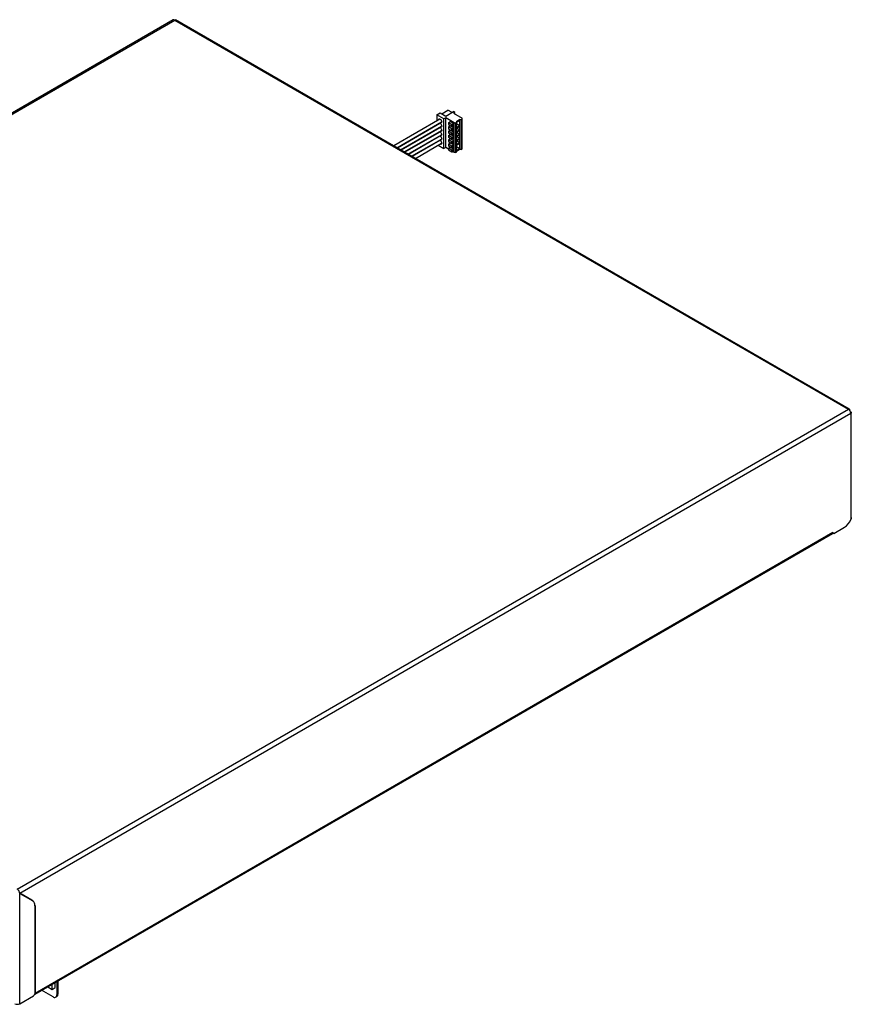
# Model space of a CAD drawing. Header units: millimetres. Extents: x 16 to 503, y 3 to 290.
# Tile 167 of 169: x 106 to 136, y 188 to 225. Entities that reach past the tile are written whole.
import ezdxf

# ---------------------------------------------------------------- set-up
doc = ezdxf.new("R2010")
doc.units = ezdxf.units.MM

msp = doc.modelspace()

# ---------------------------------------------------------------- linework, layer by layer
at = {"color": 7, "linetype": 'Continuous', "lineweight": 25}
for p, q in [((111.173, 224.589), (80.517, 206.892)), ((80.579, 206.886), (111.234, 224.583)), ((111.234, 224.583), (136.081, 210.24)), ((136.112, 210.243), (111.265, 224.586)), ((120.901, 221.089), (121.025, 221.16)), ((121.157, 220.941), (120.901, 221.089)), ((120.901, 221.089), (120.901, 220.86)), ((121.025, 221.16), (121.229, 221.043)), ((121.08, 221.129), (121.309, 221.261)), ((121.229, 221.043), (121.512, 221.207)), ((121.458, 221.175), (121.309, 221.261)), ((121.565, 221.177), (121.512, 221.207)), ((121.565, 221.177), (121.518, 221.15)), ((121.518, 221.15), (121.837, 220.966)), ((121.565, 221.123), (121.565, 221.177)), ((121.011, 220.924), (119.31, 219.942)), ((119.426, 219.875), (121.069, 220.824)), ((121.011, 220.767), (119.446, 219.863)), ((120.901, 220.727), (120.901, 220.703)), ((121.021, 220.794), (121.019, 220.795)), ((121.225, 220.98), (121.157, 220.941)), ((121.157, 219.842), (121.157, 220.941)), ((121.543, 220.797), (121.225, 220.98)), ((121.225, 219.881), (121.225, 220.98)), ((121.325, 220.797), (121.393, 220.836)), ((121.453, 220.723), (121.325, 220.797)), ((121.325, 220.797), (121.325, 220.734)), ((121.325, 220.734), (121.453, 220.66)), ((121.325, 220.64), (121.393, 220.679)), ((121.521, 220.762), (121.393, 220.836)), ((121.521, 220.605), (121.393, 220.679)), ((121.453, 220.723), (121.521, 220.762)), ((121.508, 220.751), (121.453, 220.72)), ((121.453, 220.72), (121.453, 220.723)), ((121.453, 220.72), (121.475, 220.707)), ((121.453, 220.663), (121.453, 220.72)), ((121.521, 220.734), (121.475, 220.707)), ((121.475, 220.707), (121.475, 220.669)), ((121.475, 220.669), (121.521, 220.696)), ((121.508, 220.751), (121.521, 220.734)), ((121.521, 220.734), (121.521, 220.762)), ((121.521, 220.696), (121.521, 220.734)), ((121.543, 220.797), (121.592, 220.797)), ((121.543, 219.698), (121.543, 220.797)), ((121.592, 220.797), (121.635, 220.822)), ((121.592, 220.797), (121.592, 219.698)), ((121.744, 220.913), (121.635, 220.85)), ((121.744, 220.882), (121.635, 220.819)), ((121.635, 220.822), (121.635, 220.85)), ((121.635, 219.723), (121.635, 220.822)), ((121.635, 220.756), (121.744, 220.693)), ((121.635, 220.63), (121.744, 220.693)), ((121.744, 220.913), (121.793, 220.913)), ((121.744, 220.882), (121.744, 220.913)), ((121.744, 220.693), (121.744, 220.882)), ((121.744, 220.662), (121.744, 220.693)), ((121.793, 220.913), (121.837, 220.938)), ((121.793, 220.913), (121.793, 219.814)), ((121.837, 220.938), (121.837, 220.966)), ((121.837, 219.839), (121.837, 220.938)), ((119.562, 219.797), (121.069, 220.667)), ((121.011, 220.61), (119.582, 219.785)), ((119.698, 219.718), (121.069, 220.51)), ((121.011, 220.453), (119.718, 219.706)), ((119.834, 219.64), (121.069, 220.353)), ((120.901, 220.57), (120.901, 220.546)), ((120.901, 220.413), (120.901, 220.389)), ((121.021, 220.637), (121.019, 220.638)), ((121.021, 220.48), (121.019, 220.481)), ((121.021, 220.322), (121.019, 220.324)), ((121.325, 220.64), (121.325, 220.577)), ((121.453, 220.566), (121.325, 220.64)), ((121.325, 220.577), (121.453, 220.503)), ((121.325, 220.483), (121.393, 220.522)), ((121.325, 220.483), (121.325, 220.42)), ((121.453, 220.409), (121.325, 220.483)), ((121.325, 220.42), (121.453, 220.346)), ((121.325, 220.326), (121.393, 220.365)), ((121.453, 220.252), (121.325, 220.326)), ((121.325, 220.326), (121.325, 220.263)), ((121.521, 220.448), (121.393, 220.522)), ((121.521, 220.291), (121.393, 220.365)), ((121.453, 220.663), (121.475, 220.669)), ((121.453, 220.66), (121.463, 220.666)), ((121.453, 220.66), (121.453, 220.663)), ((121.453, 220.566), (121.521, 220.605)), ((121.508, 220.594), (121.453, 220.563)), ((121.453, 220.563), (121.453, 220.566)), ((121.453, 220.506), (121.453, 220.563)), ((121.453, 220.563), (121.475, 220.55)), ((121.453, 220.506), (121.475, 220.512)), ((121.453, 220.503), (121.463, 220.509)), ((121.453, 220.503), (121.453, 220.506)), ((121.453, 220.409), (121.521, 220.448)), ((121.508, 220.437), (121.453, 220.406)), ((121.453, 220.406), (121.453, 220.409)), ((121.453, 220.349), (121.453, 220.406)), ((121.453, 220.406), (121.475, 220.393)), ((121.453, 220.349), (121.475, 220.355)), ((121.453, 220.346), (121.463, 220.352)), ((121.453, 220.346), (121.453, 220.349)), ((121.521, 220.577), (121.475, 220.55)), ((121.475, 220.55), (121.475, 220.512)), ((121.475, 220.512), (121.521, 220.539)), ((121.521, 220.42), (121.475, 220.393)), ((121.475, 220.393), (121.475, 220.355)), ((121.475, 220.355), (121.521, 220.382)), ((121.508, 220.594), (121.521, 220.577)), ((121.508, 220.437), (121.521, 220.42)), ((121.521, 220.577), (121.521, 220.605)), ((121.521, 220.539), (121.521, 220.577)), ((121.521, 220.42), (121.521, 220.448)), ((121.521, 220.382), (121.521, 220.42)), ((121.744, 220.662), (121.635, 220.599)), ((121.635, 220.599), (121.744, 220.536)), ((121.635, 220.473), (121.744, 220.536)), ((121.744, 220.505), (121.635, 220.442)), ((121.635, 220.442), (121.744, 220.379)), ((121.635, 220.316), (121.744, 220.379)), ((121.744, 220.348), (121.635, 220.285)), ((121.744, 220.536), (121.744, 220.662)), ((121.744, 220.505), (121.744, 220.536)), ((121.744, 220.379), (121.744, 220.505)), ((121.744, 220.348), (121.744, 220.379)), ((121.744, 220.222), (121.744, 220.348)), ((121.011, 220.296), (119.854, 219.628)), ((119.97, 219.561), (121.069, 220.196)), ((121.011, 220.138), (119.99, 219.549)), ((120.106, 219.483), (121.069, 220.039)), ((120.901, 220.256), (120.901, 220.232)), ((120.901, 220.099), (120.901, 220.075)), ((120.942, 219.966), (121.157, 219.842)), ((121.021, 220.165), (121.019, 220.167)), ((121.021, 220.008), (121.019, 220.01)), ((121.325, 220.263), (121.453, 220.189)), ((121.325, 220.169), (121.393, 220.208)), ((121.325, 220.169), (121.325, 220.106)), ((121.453, 220.095), (121.325, 220.169)), ((121.325, 220.106), (121.453, 220.032)), ((121.325, 220.012), (121.393, 220.051)), ((121.453, 219.938), (121.325, 220.012)), ((121.325, 220.012), (121.325, 219.949)), ((121.325, 219.949), (121.453, 219.875)), ((121.521, 220.134), (121.393, 220.208)), ((121.521, 219.977), (121.393, 220.051)), ((121.453, 220.252), (121.521, 220.291)), ((121.508, 220.28), (121.453, 220.249)), ((121.453, 220.249), (121.453, 220.252)), ((121.453, 220.192), (121.453, 220.249)), ((121.453, 220.249), (121.475, 220.236)), ((121.453, 220.192), (121.475, 220.198)), ((121.453, 220.189), (121.463, 220.195)), ((121.453, 220.189), (121.453, 220.192)), ((121.453, 220.095), (121.521, 220.134)), ((121.508, 220.123), (121.453, 220.092)), ((121.453, 220.092), (121.453, 220.095)), ((121.453, 220.035), (121.453, 220.092)), ((121.453, 220.092), (121.475, 220.079)), ((121.453, 220.035), (121.475, 220.041)), ((121.453, 220.032), (121.463, 220.038)), ((121.453, 220.032), (121.453, 220.035)), ((121.453, 219.938), (121.521, 219.977)), ((121.508, 219.966), (121.453, 219.935)), ((121.521, 220.263), (121.475, 220.236)), ((121.475, 220.236), (121.475, 220.198)), ((121.475, 220.198), (121.521, 220.225)), ((121.521, 220.106), (121.475, 220.079)), ((121.475, 220.079), (121.475, 220.041)), ((121.475, 220.041), (121.521, 220.068)), ((121.521, 219.949), (121.475, 219.922)), ((121.508, 220.28), (121.521, 220.263)), ((121.508, 220.123), (121.521, 220.106)), ((121.508, 219.966), (121.521, 219.949)), ((121.521, 220.263), (121.521, 220.291)), ((121.521, 220.225), (121.521, 220.263)), ((121.521, 220.106), (121.521, 220.134)), ((121.521, 220.068), (121.521, 220.106)), ((121.521, 219.949), (121.521, 219.977)), ((121.521, 219.911), (121.521, 219.949)), ((121.635, 220.285), (121.744, 220.222)), ((121.635, 220.159), (121.744, 220.222)), ((121.744, 220.191), (121.635, 220.128)), ((121.635, 220.128), (121.744, 220.065)), ((121.635, 220.002), (121.744, 220.065)), ((121.744, 220.034), (121.635, 219.971)), ((121.744, 220.191), (121.744, 220.222)), ((121.744, 220.065), (121.744, 220.191)), ((121.744, 220.034), (121.744, 220.065)), ((121.744, 219.845), (121.744, 220.034)), ((121.225, 219.881), (121.157, 219.842)), ((121.325, 219.823), (121.225, 219.881)), ((121.325, 219.855), (121.393, 219.894)), ((121.325, 219.855), (121.325, 219.792)), ((121.453, 219.781), (121.325, 219.855)), ((121.325, 219.792), (121.453, 219.718)), ((121.521, 219.82), (121.393, 219.894)), ((121.453, 219.935), (121.453, 219.938)), ((121.453, 219.878), (121.453, 219.935)), ((121.453, 219.935), (121.475, 219.922)), ((121.453, 219.878), (121.475, 219.884)), ((121.453, 219.875), (121.463, 219.881)), ((121.453, 219.875), (121.453, 219.878)), ((121.453, 219.781), (121.521, 219.82)), ((121.508, 219.809), (121.453, 219.778)), ((121.453, 219.778), (121.453, 219.781)), ((121.453, 219.778), (121.475, 219.765)), ((121.453, 219.721), (121.453, 219.778)), ((121.453, 219.721), (121.475, 219.727)), ((121.453, 219.718), (121.463, 219.724)), ((121.453, 219.718), (121.453, 219.721)), ((121.475, 219.922), (121.475, 219.884)), ((121.475, 219.884), (121.521, 219.911)), ((121.521, 219.792), (121.475, 219.765)), ((121.475, 219.765), (121.475, 219.727)), ((121.475, 219.727), (121.521, 219.754)), ((121.543, 219.698), (121.483, 219.732)), ((121.508, 219.809), (121.521, 219.792)), ((121.521, 219.792), (121.521, 219.82)), ((121.521, 219.754), (121.521, 219.792)), ((121.592, 219.698), (121.543, 219.698)), ((121.592, 219.698), (121.635, 219.723)), ((121.635, 219.908), (121.744, 219.845)), ((121.635, 219.782), (121.744, 219.845)), ((121.744, 219.814), (121.635, 219.751)), ((121.744, 219.814), (121.744, 219.845)), ((121.793, 219.814), (121.744, 219.814)), ((121.793, 219.814), (121.837, 219.839)), ((105.425, 192.542), (136.081, 210.24)), ((136.117, 210.21), (136.124, 210.214)), ((105.513, 192.392), (136.168, 210.089)), ((136.16, 210.134), (136.168, 210.139)), ((136.16, 210.135), (136.168, 210.139)), ((136.168, 210.089), (136.168, 206.173)), ((136.186, 206.244), (136.186, 210.114)), ((135.537, 205.654), (135.934, 205.883)), ((106.07, 188.673), (135.492, 205.658)), ((135.504, 205.686), (106.079, 188.699)), ((135.503, 205.674), (135.537, 205.654)), ((135.504, 205.686), (135.537, 205.654)), ((105.513, 192.392), (105.512, 192.39)), ((105.512, 188.321), (105.512, 192.39)), ((105.512, 192.39), (105.998, 192.11)), ((105.999, 192.112), (105.513, 192.392)), ((105.956, 192.137), (105.513, 192.392)), ((105.956, 192.137), (105.999, 192.112)), ((106.079, 191.935), (106.078, 191.936)), ((106.078, 188.711), (106.078, 191.934)), ((106.079, 191.935), (106.079, 188.699)), ((106.823, 188.915), (106.823, 189.108)), ((106.878, 189.139), (106.878, 188.651)), ((106.921, 189.164), (106.921, 188.676)), ((106.742, 188.573), (106.319, 188.817)), ((106.547, 188.948), (106.714, 188.852)), ((106.714, 188.852), (106.714, 189.045)), ((106.714, 188.852), (106.823, 188.915)), ((105.512, 188.321), (106.024, 188.617)), ((106.838, 188.563), (106.881, 188.588)), ((106.878, 188.651), (106.921, 188.676))]:
    msp.add_line(p, q, dxfattribs=at)
at = {"color": 7, "linetype": 'Continuous', "lineweight": 25, "flags": 128}
for points in [[(120.961, 220.895), (120.961, 220.897), (120.965, 220.921), (120.978, 220.936), (120.998, 220.94), (121.021, 220.932), (121.044, 220.913), (121.063, 220.887), (121.076, 220.857), (121.081, 220.828), (121.076, 220.804), (121.063, 220.789), (121.044, 220.786), (121.021, 220.794), (121.021, 220.794)], [(120.998, 220.783), (120.998, 220.783), (121.021, 220.775), (121.044, 220.756), (121.063, 220.73), (121.076, 220.7), (121.081, 220.671), (121.076, 220.647), (121.063, 220.632), (121.044, 220.629), (121.021, 220.637), (121.021, 220.637)], [(120.998, 220.626), (120.998, 220.626), (121.021, 220.618), (121.044, 220.599), (121.063, 220.573), (121.076, 220.543), (121.081, 220.514), (121.076, 220.49), (121.063, 220.475), (121.044, 220.472), (121.021, 220.48), (121.021, 220.48)], [(120.998, 220.469), (120.998, 220.469), (121.021, 220.461), (121.044, 220.442), (121.063, 220.416), (121.076, 220.386), (121.081, 220.357), (121.076, 220.333), (121.063, 220.318), (121.044, 220.315), (121.021, 220.322), (121.021, 220.322)], [(120.998, 220.312), (120.998, 220.312), (121.021, 220.304), (121.044, 220.285), (121.063, 220.259), (121.076, 220.229), (121.081, 220.2), (121.076, 220.176), (121.063, 220.161), (121.044, 220.158), (121.021, 220.165), (121.021, 220.165)], [(120.998, 220.155), (120.998, 220.155), (121.021, 220.147), (121.044, 220.128), (121.063, 220.102), (121.076, 220.072), (121.081, 220.043), (121.076, 220.019), (121.063, 220.004), (121.044, 220), (121.021, 220.008), (121.021, 220.008)], [(135.504, 205.686), (135.501, 205.668), (135.492, 205.658), (135.492, 205.658)], [(105.975, 192.123), (105.974, 192.124), (105.956, 192.137)], [(106.07, 188.673), (106.076, 188.682), (106.079, 188.699)]]:
    msp.add_lwpolyline(points, dxfattribs=at)
at = {"color": 7, "linetype": 'Continuous', "lineweight": 25}
for centre, radius, start, end in [((111.198, 224.533), 0.0619, 54.3824, 114.3071), ((121.02, 220.741), 0.0592, 157.0012, 183.2314), ((121.02, 220.584), 0.0592, 157.0012, 183.2314), ((121.02, 220.427), 0.0592, 157.0012, 183.2314), ((121.02, 220.27), 0.0592, 157.0012, 183.2314), ((121.02, 220.113), 0.0592, 157.0012, 183.2314), ((135.979, 210.08), 0.189, 2.6055, 57.3945), ((135.616, 206.38), 0.589, 302.6182, 339.4569), ((105.885, 191.953), 0.193, 354.3796, 54.302), ((105.886, 191.954), 0.193, 354.3796, 54.302), ((105.96, 188.716), 0.118, 302.6055, 357.3945), ((106.795, 188.638), 0.084, 230.7967, 9.214), ((106.83, 188.665), 0.0922, 304.0564, 7.2558), ((105.425, 188.489), 0.189, 242.6097, 297.3903)]:
    msp.add_arc(centre, radius, start, end, dxfattribs=at)
for points, knots in [([(111.234, 224.583), (111.239, 224.585), (111.249, 224.59), (111.26, 224.59), (111.264, 224.586), (111.265, 224.586)], [0, 0, 0, 0, 0.429728, 0.859457, 1, 1, 1, 1]), ([(136.081, 210.24), (136.086, 210.242), (136.096, 210.246), (136.109, 210.245), (136.119, 210.238), (136.124, 210.227), (136.124, 210.218), (136.124, 210.214)], [0, 0, 0, 0, 0.214693, 0.429386, 0.644079, 0.858773, 1, 1, 1, 1]), ([(136.168, 210.139), (136.173, 210.135), (136.183, 210.128), (136.187, 210.114), (136.183, 210.1), (136.173, 210.092), (136.168, 210.089)], [0, 0, 0, 0, 0.249999, 0.499999, 0.749999, 1, 1, 1, 1]), ([(136.185, 206.244), (136.185, 206.232), (136.185, 206.207), (136.174, 206.185), (136.168, 206.173)], [0, 0, 0, 0, 0.46372, 1, 1, 1, 1])]:
    msp.add_open_spline(points, degree=3, knots=knots, dxfattribs=at)
msp.add_open_spline([(105.513, 192.392), (105.512, 192.406), (105.509, 192.434), (105.489, 192.479), (105.46, 192.518), (105.437, 192.534), (105.425, 192.542)], degree=3, dxfattribs=at)

doc.saveas('drawing.dxf')
